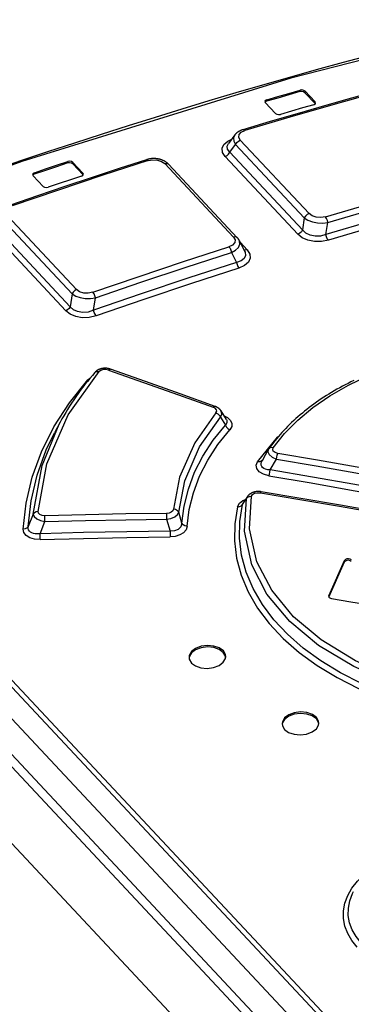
# Model space of a CAD drawing. Extents: x 0 to 841, y 0 to 594.
# Tile 103 of 121: x 728.67 to 730.48, y 185.41 to 190.78. Entities that reach past the tile are written whole.
import ezdxf

# ---------------------------------------------------------------- set-up
doc = ezdxf.new("R2010")
doc.units = 0
doc.header["$LTSCALE"] = 46.255
doc.layers.get('0').update_dxf_attribs({"linetype": 'CONTINUOUS'})

msp = doc.modelspace()

# ---------------------------------------------------------------- linework, layer by layer
at = {"color": 7, "linetype": 'CONTINUOUS'}
for p, q in [((724.1889, 191.9248), (730.5169, 185.1636)), ((730.5008, 185.1429), (724.1728, 191.904)), ((730.5226, 184.9459), (724.0752, 191.8345)), ((753.3622, 160.2827), (723.8968, 191.7649)), ((730.3919, 184.8911), (723.9445, 191.7797)), ((723.7774, 191.4742), (753.0267, 160.2227)), ((730.2001, 190.3869), (730.2004, 190.3949)), ((730.2277, 190.3892), (730.2273, 190.3812)), ((730.2273, 190.3812), (730.282, 190.3228)), ((730.2824, 190.3308), (730.2277, 190.3892)), ((730.0086, 190.3334), (730.0112, 190.3272)), ((730.0112, 190.3272), (730.0659, 190.2687)), ((730.0186, 190.3428), (730.0182, 190.3348)), ((730.282, 190.3228), (730.2824, 190.3308)), ((730.283, 190.3204), (730.282, 190.3228)), ((730.285, 190.3245), (730.2824, 190.3308)), ((729.8173, 190.0567), (729.8494, 190.0992)), ((730.2238, 189.6991), (729.8494, 190.0992)), ((729.8749, 190.1227), (730.2493, 189.7226)), ((729.792, 190.0332), (730.1882, 189.6099)), ((729.8173, 190.0567), (730.2135, 189.6334)), ((728.9347, 189.9983), (728.935, 190.0063)), ((728.9623, 190.0015), (728.962, 189.9934)), ((728.962, 189.9934), (729.0166, 189.935)), ((729.017, 189.943), (728.9623, 190.0015)), ((729.8375, 189.5948), (729.4631, 189.9948)), ((729.4841, 189.9913), (729.8584, 189.5913)), ((728.7427, 189.9353), (728.7454, 189.9289)), ((728.7454, 189.9289), (728.8001, 189.8705)), ((728.7528, 189.9454), (728.7524, 189.9374)), ((729.0166, 189.935), (729.017, 189.943)), ((729.0177, 189.9325), (729.0166, 189.935)), ((729.0197, 189.9367), (729.017, 189.943)), ((728.6073, 189.7096), (728.9829, 189.3083)), ((728.9588, 189.2852), (728.5832, 189.6865)), ((730.2238, 189.6991), (730.2135, 189.6334)), ((730.3418, 189.6079), (730.3522, 189.6739)), ((728.5251, 189.6179), (728.9236, 189.1921)), ((728.5491, 189.6409), (728.9476, 189.2152)), ((729.8695, 189.5758), (729.8984, 189.519)), ((729.9128, 189.5244), (729.8752, 189.5645)), ((729.8266, 189.5107), (729.8543, 189.4565)), ((729.8987, 189.5186), (729.8987, 189.5185)), ((728.9588, 189.2852), (728.9476, 189.2152)), ((729.0754, 189.1961), (729.0863, 189.2633)), ((729.045, 188.8169), (729.0556, 188.8254)), ((729.045, 188.8169), (729.0483, 188.8164)), ((729.799, 188.6004), (729.7701, 188.6475)), ((729.7675, 188.6126), (729.7935, 188.5694)), ((728.7945, 188.3501), (728.8876, 188.5749)), ((730.0274, 188.4362), (729.9934, 188.3762)), ((730.03, 188.4403), (730.0274, 188.4363)), ((730.0384, 188.3256), (730.0718, 188.3845)), ((728.7465, 188.0851), (728.7945, 188.3501)), ((729.8874, 188.1372), (729.9091, 188.1694)), ((729.9144, 188.1812), (729.8911, 188.1461)), ((729.9144, 188.1812), (729.9091, 188.1694)), ((729.8874, 188.1372), (729.8911, 188.1461)), ((728.7465, 188.0851), (728.7189, 188.0169)), ((729.4727, 188.0888), (729.4729, 188.0568)), ((729.4729, 188.0568), (729.4919, 187.9926)), ((729.5566, 188.0358), (729.5391, 188.0947)), ((728.7838, 187.9783), (728.8107, 188.0444)), ((729.4919, 187.9926), (729.4922, 187.9605)), ((730.358, 187.64), (730.4435, 187.8324)), ((730.4431, 187.8244), (730.4435, 187.8324)), ((730.3582, 187.6333), (730.4431, 187.8244)), ((730.358, 187.64), (730.3573, 187.6371)), ((730.358, 187.64), (730.3578, 187.6347))]:
    msp.add_line(p, q, dxfattribs=at)
for points in [[(731.6078, 190.8333), (730.1494, 190.4611), (728.6845, 190.0062), (727.2183, 189.4702)], [(731.4556, 190.8028), (731.3101, 190.7685), (731.1645, 190.7334), (731.0188, 190.6974), (730.873, 190.6606), (730.7271, 190.623), (730.5811, 190.5845), (730.4351, 190.5452), (730.2889, 190.5051), (730.1427, 190.4641), (729.9964, 190.4224), (729.8501, 190.3797), (729.7037, 190.3363), (729.5572, 190.292), (729.4108, 190.247), (729.2642, 190.2011), (729.1177, 190.1543), (728.9711, 190.1068), (728.8245, 190.0584), (728.6779, 190.0093), (728.5312, 189.9593)], [(730.6282, 190.3914), (730.4806, 190.3508), (730.3328, 190.3092), (730.1848, 190.2668), (730.0369, 190.2235), (729.8891, 190.1795)], [(730.6383, 190.3869), (730.3921, 190.3186), (730.1457, 190.2479), (729.8991, 190.1749)], [(730.2001, 190.3869), (730.1395, 190.3697), (730.0788, 190.3523), (730.0182, 190.3348)], [(730.0186, 190.3428), (730.0792, 190.3603), (730.1398, 190.3777), (730.2004, 190.3949)], [(730.2273, 190.3812), (730.22, 190.3858), (730.21, 190.3879), (730.2001, 190.3869)], [(730.2277, 190.3892), (730.2204, 190.3939), (730.2105, 190.396), (730.2004, 190.3949)], [(730.0186, 190.3428), (730.0113, 190.3389), (730.0086, 190.3334)], [(730.0182, 190.3348), (730.0109, 190.3308), (730.0102, 190.3295)], [(730.275, 190.3153), (730.2144, 190.298), (730.1538, 190.2807), (730.0932, 190.2632)], [(730.275, 190.3153), (730.2823, 190.3192), (730.285, 190.3245)], [(730.0659, 190.2687), (730.0732, 190.2641), (730.0831, 190.2621), (730.0932, 190.2632)], [(729.8891, 190.1795), (729.8869, 190.1788), (729.8845, 190.178), (729.8822, 190.1772), (729.88, 190.1764), (729.8778, 190.1754), (729.8756, 190.1745), (729.8735, 190.1735), (729.8714, 190.1725), (729.8694, 190.1714), (729.8674, 190.1703), (729.8654, 190.1692), (729.8636, 190.168), (729.8617, 190.1668), (729.86, 190.1656), (729.8583, 190.1643), (729.8566, 190.163), (729.8551, 190.1617), (729.8536, 190.1604), (729.8522, 190.159), (729.8508, 190.1577), (729.8494, 190.1563), (729.8482, 190.1548), (729.847, 190.1534), (729.8458, 190.1519), (729.8099, 190.1045)], [(729.8455, 190.1516), (729.8385, 190.1358), (729.8397, 190.1177), (729.8494, 190.0992)], [(729.8749, 190.1227), (729.8662, 190.1381), (729.8679, 190.1529), (729.8792, 190.1656), (729.8991, 190.1749)], [(729.8991, 190.175), (729.8932, 190.1793), (729.8891, 190.1795)], [(729.792, 190.0332), (729.7776, 190.0558), (729.7755, 190.0785), (729.7856, 190.0996), (729.8066, 190.1174), (729.8259, 190.1257)], [(729.8173, 190.0567), (729.8049, 190.0729), (729.8029, 190.0894), (729.8098, 190.1043)], [(729.8494, 190.0992), (729.8554, 190.1092), (729.8644, 190.1175), (729.8749, 190.1227)], [(729.792, 190.0332), (729.8025, 190.0384), (729.8114, 190.0467), (729.8173, 190.0567)], [(729.3631, 190.0162), (729.2152, 189.9684), (729.0669, 189.9196), (728.9187, 189.8701), (728.7704, 189.8197), (728.6224, 189.7686)], [(729.3732, 190.0116), (729.1263, 189.9314), (728.8793, 189.8488), (728.6323, 189.764)], [(728.9347, 189.9983), (728.8739, 189.9781), (728.8132, 189.9578), (728.7524, 189.9374)], [(728.7528, 189.9454), (728.8135, 189.9659), (728.8743, 189.9862), (728.935, 190.0063)], [(728.962, 189.9934), (728.9547, 189.998), (728.9447, 189.9997), (728.9347, 189.9983)], [(728.9623, 190.0015), (728.955, 190.006), (728.9451, 190.0078), (728.935, 190.0063)], [(729.4841, 189.9913), (729.4828, 189.9926), (729.4813, 189.9941), (729.4797, 189.9956), (729.4781, 189.997), (729.4764, 189.9985), (729.4747, 189.9998), (729.4729, 190.0012), (729.4711, 190.0025), (729.4692, 190.0038), (729.4673, 190.005), (729.4654, 190.0062), (729.4634, 190.0074), (729.4614, 190.0085), (729.4594, 190.0095), (729.4574, 190.0105), (729.4554, 190.0115), (729.4533, 190.0124), (729.4511, 190.0133), (729.449, 190.0142), (729.4468, 190.015), (729.4446, 190.0157), (729.4423, 190.0165), (729.4401, 190.0172), (729.4379, 190.0178), (729.4356, 190.0184), (729.4334, 190.0189), (729.4311, 190.0194), (729.4289, 190.0199), (729.4266, 190.0203), (729.4243, 190.0207), (729.422, 190.021), (729.4197, 190.0213), (729.4173, 190.0216), (729.4149, 190.0218), (729.4126, 190.022), (729.4102, 190.0222), (729.4078, 190.0223), (729.4054, 190.0223), (729.4031, 190.0223), (729.4007, 190.0223), (729.3983, 190.0222), (729.396, 190.0221), (729.3936, 190.022), (729.3912, 190.0218), (729.3889, 190.0216), (729.3865, 190.0213), (729.3841, 190.021), (729.3817, 190.0206), (729.3793, 190.0202), (729.3769, 190.0197), (729.3745, 190.0192), (729.3722, 190.0187), (729.3698, 190.0181), (729.3675, 190.0175), (729.3652, 190.0168), (729.3631, 190.0162)], [(729.3631, 190.0162), (729.3672, 190.016), (729.3732, 190.0116)], [(729.3732, 190.0116), (729.3986, 190.0162), (729.4237, 190.0145), (729.4459, 190.0072), (729.4631, 189.9948)], [(729.4631, 189.9948), (729.4734, 189.9961), (729.4818, 189.9932), (729.4841, 189.9913)], [(728.7528, 189.9454), (728.7454, 189.941), (728.7427, 189.9353)], [(728.7524, 189.9374), (728.7451, 189.933), (728.7443, 189.9315)], [(729.0096, 189.9267), (728.9489, 189.9065), (728.8881, 189.8862), (728.8274, 189.8657)], [(729.0096, 189.9267), (729.017, 189.931), (729.0197, 189.9367)], [(728.8001, 189.8705), (728.8074, 189.866), (728.8173, 189.8642), (728.8274, 189.8657)], [(730.3391, 189.7048), (730.5857, 189.7778), (730.8321, 189.8485), (731.0783, 189.9168)], [(730.3522, 189.6739), (730.5986, 189.7469), (730.8448, 189.8175), (731.0909, 189.8857)], [(731.1189, 189.8306), (730.8601, 189.759), (730.6011, 189.6847), (730.3418, 189.6079)], [(731.1314, 189.7996), (730.8728, 189.728), (730.6139, 189.6538), (730.3549, 189.577)], [(730.2493, 189.7226), (730.2388, 189.7175), (730.2298, 189.7092), (730.2238, 189.6991)], [(730.3391, 189.7048), (730.3137, 189.7007), (730.2887, 189.7026), (730.2664, 189.7102), (730.2493, 189.7226)], [(730.2238, 189.6991), (730.2433, 189.6867), (730.2678, 189.6775), (730.296, 189.6721), (730.3247, 189.6709), (730.3522, 189.6739)], [(730.3522, 189.6739), (730.3495, 189.6856), (730.3449, 189.6965), (730.3392, 189.7048)], [(730.2135, 189.6334), (730.2076, 189.6234), (730.1986, 189.6151), (730.1882, 189.6099)], [(730.3549, 189.577), (730.3179, 189.5699), (730.2799, 189.5701), (730.2437, 189.5774), (730.2123, 189.591), (730.1882, 189.6099)], [(730.3418, 189.6079), (730.3122, 189.6), (730.283, 189.5991), (730.2551, 189.6049), (730.2319, 189.6163), (730.2135, 189.6334)], [(730.3549, 189.577), (730.3491, 189.5853), (730.3445, 189.5961), (730.3418, 189.6079)], [(729.8375, 189.5948), (729.8462, 189.5793), (729.8444, 189.5643), (729.8331, 189.5513), (729.8132, 189.5415)], [(729.8266, 189.5107), (729.8495, 189.5234), (729.8651, 189.5386), (729.8726, 189.5552), (729.8713, 189.5715), (729.8696, 189.5756)], [(729.8584, 189.5913), (729.8562, 189.5932), (729.8478, 189.5961), (729.8375, 189.5948)], [(729.8695, 189.5757), (729.8688, 189.5771), (729.8679, 189.5787), (729.8669, 189.5804), (729.8658, 189.582), (729.8648, 189.5836), (729.8636, 189.5852), (729.8624, 189.5867), (729.8611, 189.5883), (729.8597, 189.5899), (729.8585, 189.5912)], [(729.0723, 189.2939), (729.3193, 189.3787), (729.5663, 189.4612), (729.8132, 189.5415)], [(729.0863, 189.2633), (729.3331, 189.348), (729.5799, 189.4305), (729.8266, 189.5107)], [(729.8132, 189.5415), (729.8189, 189.5333), (729.8237, 189.5225), (729.8266, 189.5107)], [(729.8987, 189.5185), (729.9012, 189.5127), (729.9031, 189.4943), (729.8952, 189.4778), (729.8788, 189.4652), (729.8543, 189.4565)], [(729.9128, 189.5244), (729.9272, 189.5018), (729.9292, 189.479), (729.9192, 189.4575), (729.8981, 189.4393), (729.8678, 189.4257)], [(729.9128, 189.5244), (729.9025, 189.5231), (729.895, 189.5257)], [(729.8543, 189.4565), (729.5947, 189.3722), (729.3351, 189.2854), (729.0754, 189.1961)], [(729.8543, 189.4565), (729.8571, 189.445), (729.8618, 189.4341), (729.8678, 189.4257)], [(729.8678, 189.4257), (729.6084, 189.3415), (729.3489, 189.2548), (729.0895, 189.1655)], [(728.9829, 189.3083), (728.9729, 189.303), (728.9645, 189.2949), (728.9588, 189.2852)], [(728.9588, 189.2852), (728.978, 189.2731), (729.0022, 189.2644), (729.03, 189.2597), (729.0585, 189.2593), (729.0863, 189.2633)], [(729.0723, 189.2939), (729.0465, 189.2885), (729.0215, 189.2895), (728.9996, 189.2963), (728.9829, 189.3083)], [(729.0863, 189.2633), (729.0832, 189.2747), (729.0783, 189.2854), (729.0723, 189.2939)], [(728.9476, 189.2152), (728.942, 189.2055), (728.9335, 189.1974), (728.9236, 189.1921)], [(729.0895, 189.1655), (729.0518, 189.1566), (729.0139, 189.1553), (728.9779, 189.1612), (728.9471, 189.1739), (728.9236, 189.1921)], [(729.0755, 189.1961), (729.0451, 189.1862), (729.0159, 189.1838), (728.9881, 189.1884), (728.9654, 189.1989), (728.9476, 189.2152)], [(729.0894, 189.1655), (729.0836, 189.1736), (729.0787, 189.1843), (729.0754, 189.1961)], [(730.0547, 188.4469), (730.1159, 188.5242), (730.1882, 188.5978), (730.2707, 188.6668), (730.3628, 188.7304), (730.4637, 188.7882), (730.5727, 188.8399), (730.6892, 188.885), (730.8123, 188.9232), (730.941, 188.9542), (731.0741, 188.9777), (731.2109, 188.9936), (731.3507, 189.0019), (731.4922, 189.0025), (731.6339, 188.9954), (731.7745, 188.9809)], [(728.7732, 188.0989), (728.8203, 188.3589), (728.9368, 188.6265), (729.105, 188.8613)], [(729.0826, 188.8572), (729.0688, 188.8411), (729.0551, 188.8248), (729.0417, 188.8083), (729.0286, 188.7917), (729.0158, 188.7751), (729.0032, 188.7583), (728.991, 188.7415), (728.979, 188.7245), (728.9673, 188.7075), (728.9559, 188.6904), (728.9448, 188.6732), (728.9339, 188.6559), (728.9234, 188.6385), (728.9131, 188.6211), (728.9032, 188.6036), (728.8935, 188.586), (728.8628, 188.5281)], [(729.1677, 188.8748), (729.1661, 188.8754), (729.1643, 188.8759), (729.1624, 188.8765), (729.1605, 188.877), (729.1587, 188.8775), (729.1568, 188.8779), (729.1549, 188.8783), (729.1531, 188.8786), (729.1512, 188.8789), (729.1494, 188.8791), (729.1475, 188.8794), (729.1457, 188.8795), (729.1438, 188.8797), (729.1419, 188.8798), (729.1401, 188.8799), (729.1382, 188.8799), (729.1363, 188.8799), (729.1344, 188.8798), (729.1326, 188.8797), (729.1307, 188.8796), (729.1289, 188.8794), (729.127, 188.8792), (729.1252, 188.879), (729.1234, 188.8787), (729.1216, 188.8784), (729.1198, 188.878), (729.1181, 188.8777), (729.1164, 188.8772), (729.1146, 188.8768), (729.1129, 188.8762), (729.1111, 188.8757), (729.1094, 188.8751), (729.1077, 188.8744), (729.106, 188.8738), (729.1043, 188.873), (729.1027, 188.8723), (729.1011, 188.8715), (729.0995, 188.8707), (729.098, 188.8698), (729.0965, 188.8689), (729.095, 188.868), (729.0936, 188.8671), (729.0922, 188.8661), (729.0908, 188.865), (729.0895, 188.864), (729.0882, 188.8629), (729.0869, 188.8617), (729.0857, 188.8606), (729.0845, 188.8594), (729.0834, 188.8582), (729.0825, 188.8573)], [(729.0826, 188.8572), (729.0861, 188.8602), (729.0946, 188.8627), (729.105, 188.8612)], [(729.1575, 188.8702), (729.1425, 188.8733), (729.1274, 188.8726), (729.1143, 188.8683), (729.105, 188.8613)], [(729.1575, 188.8702), (729.1636, 188.8747), (729.1677, 188.8748)], [(729.1575, 188.8702), (729.3476, 188.803), (729.5377, 188.7355), (729.7278, 188.6676)], [(729.7378, 188.6721), (729.5478, 188.74), (729.3576, 188.8076), (729.1677, 188.8748)], [(728.6923, 188.0029), (728.7077, 188.1445), (728.741, 188.2856), (728.7918, 188.4246), (728.8598, 188.5601), (728.9444, 188.6913), (729.045, 188.8169)], [(730.4934, 188.8131), (730.4777, 188.8055), (730.4622, 188.7976), (730.4468, 188.7897), (730.4315, 188.7816), (730.4165, 188.7734), (730.4016, 188.7651), (730.387, 188.7566), (730.3725, 188.748), (730.3582, 188.7394), (730.3441, 188.7305), (730.3301, 188.7216), (730.3164, 188.7126), (730.3028, 188.7034), (730.2894, 188.6941), (730.2762, 188.6847), (730.2632, 188.6751), (730.2503, 188.6655), (730.2377, 188.6557), (730.2252, 188.6458), (730.213, 188.6357), (730.2009, 188.6256), (730.189, 188.6154), (730.1774, 188.6051), (730.166, 188.5946), (730.1547, 188.5841), (730.1437, 188.5735), (730.133, 188.5628), (730.1224, 188.552), (730.1121, 188.5411), (730.102, 188.5302), (730.0921, 188.5191), (730.0825, 188.508), (730.0731, 188.4969), (730.064, 188.4856), (730.0551, 188.4744), (730.0464, 188.463), (730.038, 188.4516), (730.03, 188.4403)], [(729.7425, 188.6369), (729.6263, 188.474), (729.5436, 188.2855), (729.5101, 188.1119)], [(729.7378, 188.6721), (729.734, 188.672), (729.7278, 188.6676)], [(729.7425, 188.6369), (729.7467, 188.6454), (729.7455, 188.6541), (729.7388, 188.6618), (729.7278, 188.6676)], [(729.7701, 188.6475), (729.7696, 188.6482), (729.7688, 188.6494), (729.768, 188.6507), (729.7671, 188.6519), (729.7661, 188.6531), (729.7651, 188.6542), (729.7641, 188.6554), (729.763, 188.6566), (729.7618, 188.6577), (729.7606, 188.6588), (729.7594, 188.6599), (729.7581, 188.6609), (729.7568, 188.662), (729.7554, 188.663), (729.754, 188.664), (729.7525, 188.665), (729.751, 188.6659), (729.7494, 188.6668), (729.7478, 188.6677), (729.7462, 188.6685), (729.7445, 188.6693), (729.7428, 188.6701), (729.741, 188.6708), (729.7393, 188.6715), (729.7378, 188.6721)], [(729.7425, 188.6369), (729.7532, 188.6314), (729.762, 188.6229), (729.7675, 188.6126)], [(729.7675, 188.6126), (729.774, 188.6292), (729.7715, 188.6448), (729.7701, 188.6475)], [(729.5391, 188.0947), (729.5719, 188.266), (729.6532, 188.4519), (729.7675, 188.6126)], [(729.7869, 188.6201), (729.8057, 188.6108), (729.8219, 188.5959), (729.8296, 188.5789), (729.8283, 188.5615), (729.8184, 188.5449)], [(729.799, 188.6004), (729.8008, 188.5969), (729.8023, 188.5825), (729.7935, 188.5694)], [(728.8841, 188.5683), (728.875, 188.5505), (728.8662, 188.5327)], [(729.5566, 188.0358), (729.5686, 188.1292), (729.5918, 188.2217), (729.6262, 188.3127), (729.6715, 188.4015), (729.7274, 188.4873), (729.7935, 188.5694)], [(729.5856, 188.0188), (729.5971, 188.1106), (729.6198, 188.2017), (729.6535, 188.2913), (729.6981, 188.3788), (729.7532, 188.4635), (729.8184, 188.5449)], [(729.7935, 188.5694), (729.7989, 188.5593), (729.8077, 188.5507), (729.8184, 188.545)], [(728.7189, 188.0169), (728.7345, 188.1576), (728.7676, 188.2974), (728.818, 188.435), (728.8628, 188.5281)], [(729.9692, 188.3706), (730.0781, 188.5042), (730.0821, 188.5076)], [(730.0274, 188.4362), (730.0249, 188.4245), (730.0317, 188.4095), (730.0481, 188.3954), (730.0718, 188.3845)], [(730.0547, 188.4469), (730.0439, 188.4478), (730.0349, 188.4449), (730.03, 188.4403)], [(730.0792, 188.416), (730.0642, 188.4207), (730.0548, 188.4281), (730.0514, 188.4371), (730.0547, 188.4469)], [(730.031, 188.2941), (730.0006, 188.3027), (729.9785, 188.3157), (729.965, 188.3327), (729.9618, 188.3514), (729.9692, 188.3706)], [(729.9941, 188.3775), (729.9893, 188.3728), (729.9802, 188.3698), (729.9692, 188.3706)], [(730.0384, 188.3256), (730.0245, 188.3269), (730.0129, 188.3298), (730.0037, 188.3339), (729.9966, 188.3391), (729.9916, 188.3453), (729.9888, 188.3524), (729.9882, 188.3605), (729.9902, 188.3694), (729.9934, 188.3762)], [(730.0718, 188.3845), (730.0735, 188.3961), (730.0761, 188.4071), (730.0792, 188.416)], [(730.0718, 188.3845), (730.2877, 188.3472), (730.5036, 188.3091), (730.7195, 188.2704)], [(730.7273, 188.302), (730.5113, 188.3407), (730.2952, 188.3787), (730.0792, 188.416)], [(730.031, 188.2941), (730.034, 188.3027), (730.0366, 188.3137), (730.0384, 188.3256)], [(730.7284, 188.2051), (730.4984, 188.2461), (730.2684, 188.2862), (730.0384, 188.3256)], [(730.031, 188.2941), (730.2609, 188.2547), (730.4907, 188.2145), (730.7206, 188.1735)], [(729.9893, 188.2069), (729.9875, 188.2071), (729.9856, 188.2074), (729.9836, 188.2076), (729.9816, 188.2078), (729.9797, 188.208), (729.9777, 188.2081), (729.9758, 188.2082), (729.9738, 188.2082), (729.9719, 188.2082), (729.97, 188.2082), (729.9681, 188.2081), (729.9662, 188.2079), (729.9643, 188.2078), (729.9624, 188.2076), (729.9606, 188.2074), (729.9587, 188.2071), (729.9569, 188.2068), (729.9551, 188.2064), (729.9532, 188.206), (729.9514, 188.2056), (729.9496, 188.2051), (729.9478, 188.2046), (729.946, 188.204), (729.9442, 188.2034), (729.9425, 188.2028), (729.9409, 188.2021), (729.9392, 188.2014), (729.9377, 188.2007), (729.9361, 188.1999), (729.9346, 188.1991), (729.933, 188.1982), (729.9316, 188.1974), (729.9301, 188.1964), (729.9287, 188.1955), (729.9273, 188.1945), (729.9259, 188.1934), (729.9246, 188.1924), (729.9233, 188.1913), (729.9221, 188.1902), (729.9209, 188.1891), (729.9198, 188.1879), (729.9188, 188.1868), (729.9178, 188.1856), (729.9168, 188.1844), (729.9159, 188.1832), (729.915, 188.182), (729.9145, 188.1813)], [(729.86, 188.1248), (729.87, 188.144), (729.889, 188.1593), (729.9035, 188.1648)], [(730.9118, 187.0982), (730.6948, 187.1661), (730.4931, 187.2541), (730.3002, 187.3699), (730.1443, 187.5), (730.0203, 187.6492), (729.9377, 187.8093), (729.8973, 187.9916), (729.9091, 188.1694)], [(729.9091, 188.1694), (729.9155, 188.1766), (729.925, 188.1811), (729.9366, 188.182)], [(730.9226, 187.1286), (730.703, 187.1976), (730.5026, 187.2858), (730.3157, 187.3992), (730.1654, 187.5255), (730.0459, 187.6697), (729.9654, 187.8248), (729.925, 188.0044), (729.9367, 188.1821)], [(729.9367, 188.1821), (729.9422, 188.1916), (729.9529, 188.1983), (729.9675, 188.2017), (729.9843, 188.201)], [(729.9843, 188.201), (729.9875, 188.2061), (729.9893, 188.2069)], [(729.9843, 188.201), (730.2, 188.165), (730.4156, 188.1282), (730.6313, 188.0908)], [(730.636, 188.0964), (730.4205, 188.134), (730.2047, 188.1708), (729.9893, 188.2069)], [(729.5101, 188.1119), (729.5066, 188.1027), (729.4984, 188.0954), (729.4867, 188.0906), (729.4727, 188.0888)], [(729.5391, 188.0947), (729.5329, 188.1034), (729.5227, 188.1095), (729.5101, 188.1119)], [(729.86, 188.1248), (729.8449, 188.0324), (729.8431, 187.9387), (729.8547, 187.8448), (729.8799, 187.7519), (729.9182, 187.6611), (729.9693, 187.573), (730.033, 187.4881), (730.1089, 187.407), (730.1963, 187.3304), (730.2943, 187.2592), (730.402, 187.1939), (730.519, 187.1347), (730.6445, 187.0819), (730.7769, 187.0361), (730.9149, 186.9978)], [(729.86, 188.1248), (729.8713, 188.1256), (729.8809, 188.1299), (729.8874, 188.1372)], [(730.9252, 187.0284), (730.7892, 187.0661), (730.6588, 187.111), (730.5355, 187.1628), (730.4203, 187.221), (730.3143, 187.2852), (730.2181, 187.355), (730.1324, 187.4301), (730.0578, 187.5097), (729.995, 187.5932), (729.9446, 187.68), (729.9068, 187.7694), (729.8821, 187.8608), (729.8706, 187.9532), (729.8724, 188.0456), (729.8874, 188.1372)], [(728.7732, 188.0989), (728.7621, 188.0972), (728.7528, 188.0924), (728.7465, 188.0851)], [(728.7465, 188.0851), (728.7518, 188.0717), (728.7656, 188.0595), (728.786, 188.05), (728.8107, 188.0444)], [(728.8101, 188.0762), (728.7947, 188.0777), (728.7829, 188.0825), (728.7755, 188.0898), (728.7732, 188.0989)], [(729.4727, 188.0888), (729.2518, 188.0857), (729.0309, 188.0815), (728.8101, 188.0762)], [(728.8107, 188.0444), (728.8104, 188.0559), (728.8102, 188.0671), (728.8101, 188.0762)], [(728.8107, 188.0444), (729.0314, 188.0496), (729.2521, 188.0537), (729.4729, 188.0568)], [(729.4729, 188.0568), (729.4972, 188.0618), (729.5178, 188.0706), (729.5324, 188.082), (729.5391, 188.0947)], [(728.7189, 188.0169), (728.7127, 188.0096), (728.7034, 188.0047), (728.6923, 188.0029)], [(728.7845, 187.9465), (728.7535, 187.9486), (728.7276, 187.9561), (728.7076, 187.9687), (728.6957, 187.9846), (728.6923, 188.0029)], [(728.7838, 187.9783), (728.77, 187.9768), (728.7578, 187.9772), (728.7474, 187.9791), (728.7385, 187.9823), (728.7312, 187.9868), (728.7254, 187.9924), (728.7213, 187.9993), (728.719, 188.0074), (728.7189, 188.0169)], [(729.4919, 187.9926), (729.2558, 187.989), (729.0198, 187.9842), (728.7838, 187.9783)], [(729.5566, 188.0358), (729.5514, 188.0161), (729.5372, 188.0018), (729.5166, 187.9938), (729.4919, 187.9926)], [(729.5856, 188.0188), (729.5799, 188), (729.5661, 187.9838), (729.5452, 187.9712), (729.5197, 187.9633), (729.492, 187.9605)], [(729.5856, 188.0188), (729.5734, 188.021), (729.5631, 188.0269), (729.5566, 188.0358)], [(728.7845, 187.9465), (728.7844, 187.9554), (728.7842, 187.9665), (728.7838, 187.9783)], [(728.7845, 187.9465), (729.0202, 187.9524), (729.2561, 187.957), (729.492, 187.9605)], [(730.4798, 187.8272), (730.4734, 187.8313), (730.4646, 187.8333), (730.4553, 187.8326), (730.4476, 187.8294), (730.4431, 187.8244)], [(730.4802, 187.8352), (730.4737, 187.8394), (730.4649, 187.8413), (730.4557, 187.8406), (730.448, 187.8374), (730.4435, 187.8324)], [(730.3573, 187.6371), (730.358, 187.6336), (730.36, 187.6307)], [(730.36, 187.6307), (730.3631, 187.6281), (730.3673, 187.6262), (730.3721, 187.625)], [(730.3721, 187.625), (730.4768, 187.6078), (730.5815, 187.5905), (730.6862, 187.5731)], [(729.7825, 187.3399), (729.7604, 187.356), (729.7305, 187.3663), (729.6963, 187.3695), (729.6619, 187.365), (729.6314, 187.3535), (729.6089, 187.3363), (729.5969, 187.3154), (729.5954, 187.3063)], [(729.7821, 187.3318), (729.7601, 187.3479), (729.73, 187.3583), (729.6958, 187.3614), (729.6614, 187.357), (729.6311, 187.3455), (729.6086, 187.3283), (729.5965, 187.3075), (729.5958, 187.3029)], [(729.5954, 187.3063), (729.5968, 187.2938), (729.6085, 187.2737)], [(729.6085, 187.2737), (729.6306, 187.2576), (729.6604, 187.2474), (729.6947, 187.2443), (729.7291, 187.2488), (729.7596, 187.2604), (729.7821, 187.2775), (729.7941, 187.2982), (729.7956, 187.3074)], [(729.7949, 187.3027), (729.7938, 187.3118), (729.7821, 187.3318)], [(729.7956, 187.3074), (729.7942, 187.3198), (729.7825, 187.3399)], [(730.2897, 186.9772), (730.2675, 186.9934), (730.2377, 187.0037), (730.2035, 187.007), (730.1691, 187.0027), (730.1386, 186.9913), (730.1161, 186.9742), (730.1041, 186.9535), (730.1026, 186.9444)], [(730.2893, 186.9692), (730.2673, 186.9853), (730.2372, 186.9957), (730.2033, 186.999), (730.1689, 186.9947), (730.1385, 186.9834), (730.1159, 186.9663), (730.1038, 186.9457), (730.103, 186.941)], [(730.3028, 186.9448), (730.3014, 186.9571), (730.2897, 186.9772)], [(730.1026, 186.9444), (730.104, 186.932), (730.1157, 186.9119)], [(730.1157, 186.9119), (730.1379, 186.8957), (730.1677, 186.8855), (730.2019, 186.8823), (730.2363, 186.8867), (730.2668, 186.8981), (730.2893, 186.9151), (730.3013, 186.9357), (730.3028, 186.9448)], [(730.3021, 186.9401), (730.301, 186.9492), (730.2893, 186.9692)], [(730.5116, 185.7259), (730.4825, 185.7617), (730.4601, 185.8), (730.4449, 185.8402), (730.4372, 185.8817), (730.4373, 185.9237), (730.4451, 185.9658), (730.4605, 186.0071), (730.4833, 186.0472), (730.5134, 186.0855), (730.5376, 186.1092)], [(730.5343, 185.7484), (730.506, 185.7833), (730.4848, 185.82), (730.4706, 185.8582), (730.4635, 185.8975), (730.4638, 185.9376), (730.4713, 185.9776), (730.4861, 186.0171), (730.4917, 186.0282)]]:
    msp.add_lwpolyline(points, dxfattribs=at)

doc.saveas('drawing.dxf')
